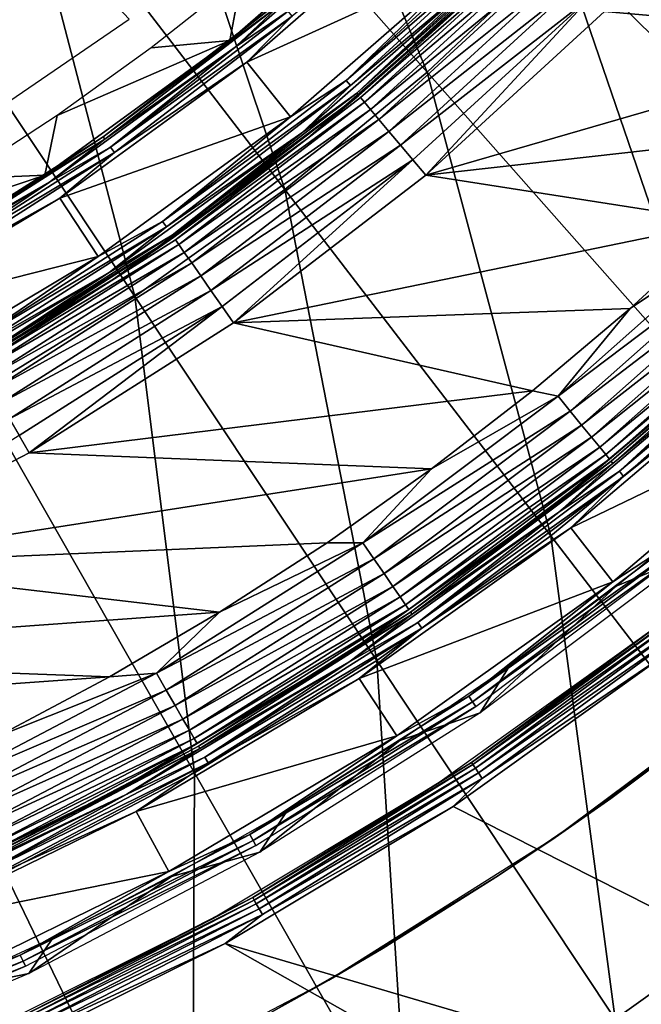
# Model space of a CAD drawing. Header units: millimetres. Extents: x -50 to 50, y -50 to 50.
# Tile 37 of 81: x 10 to 14.5, y -21.5 to -14.3. Entities that reach past the tile are written whole.
import ezdxf

# ---------------------------------------------------------------- set-up
doc = ezdxf.new("R2010")
doc.units = ezdxf.units.MM
doc.header["$LTSCALE"] = 26.699852
for name, color, linetype in [('11', 7, 'CONTINUOUS'), ('13', 7, 'CONTINUOUS'), ('15', 7, 'CONTINUOUS'), ('2', 7, 'CONTINUOUS'), ('35', 7, 'CONTINUOUS'), ('37', 7, 'CONTINUOUS'), ('4', 7, 'CONTINUOUS'), ('40', 7, 'CONTINUOUS'), ('41', 7, 'CONTINUOUS'), ('44', 7, 'CONTINUOUS'), ('45', 7, 'CONTINUOUS'), ('47', 7, 'CONTINUOUS'), ('50', 7, 'CONTINUOUS'), ('51', 7, 'CONTINUOUS'), ('54', 7, 'CONTINUOUS'), ('55', 7, 'CONTINUOUS'), ('57', 7, 'CONTINUOUS'), ('58', 7, 'CONTINUOUS'), ('60', 7, 'CONTINUOUS'), ('62', 7, 'CONTINUOUS')]:
    doc.layers.add(name, color=color, linetype=linetype)

msp = doc.modelspace()

# ---------------------------------------------------------------- linework, layer by layer
at = {"layer": '11', "color": 7, "linetype": 'CONTINUOUS'}
for points in [[(13.1504, -20.0163), (20.1499, -23.5573), (14.7183, -18.8931), (13.1504, -20.0163)], [(11.4971, -21.0098), (20.1499, -23.5573), (13.1504, -20.0163), (11.4971, -21.0098)], [(9.7692, -21.8669), (18.4181, -24.9348), (11.4971, -21.0098), (9.7692, -21.8669)], [(18.4181, -24.9348), (20.1499, -23.5573), (11.4971, -21.0098), (18.4181, -24.9348)]]:
    msp.add_3dface(points, dxfattribs=at)
at = {"layer": '13', "color": 7, "linetype": 'CONTINUOUS'}
for points in [[(15.4473, -19.0803, -8.9), (13.891, -20.2416, -8.9), (15.0868, -19.3666, -3), (15.4473, -19.0803, -8.9)], [(15.0868, -19.3666, -3), (13.891, -20.2416, -8.9), (14.2948, -19.9585, -3), (15.0868, -19.3666, -3)], [(14.2948, -19.9585, -3), (13.891, -20.2416, -8.9), (13.4796, -20.5179, -3), (14.2948, -19.9585, -3)], [(13.891, -20.2416, -8.9), (12.2478, -21.2763, -8.9), (13.4796, -20.5179, -3), (13.891, -20.2416, -8.9)], [(13.4796, -20.5179, -3), (12.2478, -21.2763, -8.9), (12.6425, -21.0441, -3), (13.4796, -20.5179, -3)], [(12.6425, -21.0441, -3), (12.2478, -21.2763, -8.9), (11.7849, -21.5362, -3), (12.6425, -21.0441, -3)], [(12.2478, -21.2763, -8.9), (10.5279, -22.1779, -8.9), (11.7849, -21.5362, -3), (12.2478, -21.2763, -8.9)]]:
    msp.add_3dface(points, dxfattribs=at)
at = {"layer": '15', "color": 7, "linetype": 'CONTINUOUS'}
for points in [[(14.7873, -18.5929, -0.1484), (14.5952, -18.7355, -0.2), (13.283, -19.6959, -0.1484), (14.7873, -18.5929, -0.1484)], [(14.7873, -18.5929, -0.1484), (13.283, -19.6959, -0.1484), (14.7997, -18.6085, -0.1001), (14.7873, -18.5929, -0.1484)], [(14.7997, -18.6085, -0.1001), (13.283, -19.6959, -0.1484), (13.2941, -19.7125, -0.1001), (14.7997, -18.6085, -0.1001)], [(14.7997, -18.6085, -0.1001), (13.2941, -19.7125, -0.1001), (14.8195, -18.6334, -0.0587), (14.7997, -18.6085, -0.1001)], [(14.8195, -18.6334, -0.0587), (13.2941, -19.7125, -0.1001), (13.3119, -19.7388, -0.0587), (14.8195, -18.6334, -0.0587)], [(14.8195, -18.6334, -0.0587), (13.3119, -19.7388, -0.0587), (14.8453, -18.6658, -0.0268), (14.8195, -18.6334, -0.0587)], [(14.8453, -18.6658, -0.0268), (13.3119, -19.7388, -0.0587), (13.3351, -19.7732, -0.0268), (14.8453, -18.6658, -0.0268)], [(14.8453, -18.6658, -0.0268), (13.3351, -19.7732, -0.0268), (14.8753, -18.7036, -0.0068), (14.8453, -18.6658, -0.0268)], [(14.8753, -18.7036, -0.0068), (13.3351, -19.7732, -0.0268), (13.3621, -19.8132, -0.0068), (14.8753, -18.7036, -0.0068)], [(14.7183, -18.8931), (14.8753, -18.7036, -0.0068), (13.3621, -19.8132, -0.0068), (14.7183, -18.8931)], [(14.5952, -18.7355, -0.2), (13.0403, -19.8493, -0.2), (13.283, -19.6959, -0.1484), (14.5952, -18.7355, -0.2)], [(13.1504, -20.0163), (14.7183, -18.8931), (13.3621, -19.8132, -0.0068), (13.1504, -20.0163)], [(13.283, -19.6959, -0.1484), (13.0403, -19.8493, -0.2), (11.6967, -20.6775, -0.1484), (13.283, -19.6959, -0.1484)], [(13.283, -19.6959, -0.1484), (11.6967, -20.6775, -0.1484), (13.2941, -19.7125, -0.1001), (13.283, -19.6959, -0.1484)], [(13.2941, -19.7125, -0.1001), (11.6967, -20.6775, -0.1484), (11.7066, -20.6949, -0.1001), (13.2941, -19.7125, -0.1001)], [(13.2941, -19.7125, -0.1001), (11.7066, -20.6949, -0.1001), (13.3119, -19.7388, -0.0587), (13.2941, -19.7125, -0.1001)], [(13.3119, -19.7388, -0.0587), (11.7066, -20.6949, -0.1001), (11.7222, -20.7225, -0.0587), (13.3119, -19.7388, -0.0587)], [(13.3119, -19.7388, -0.0587), (11.7222, -20.7225, -0.0587), (13.3351, -19.7732, -0.0268), (13.3119, -19.7388, -0.0587)], [(13.3351, -19.7732, -0.0268), (11.7222, -20.7225, -0.0587), (11.7426, -20.7586, -0.0268), (13.3351, -19.7732, -0.0268)], [(13.3351, -19.7732, -0.0268), (11.7426, -20.7586, -0.0268), (13.3621, -19.8132, -0.0068), (13.3351, -19.7732, -0.0268)], [(13.0403, -19.8493, -0.2), (11.4009, -20.8344, -0.2), (11.6967, -20.6775, -0.1484), (13.0403, -19.8493, -0.2)], [(13.3621, -19.8132, -0.0068), (11.7426, -20.7586, -0.0268), (11.7664, -20.8006, -0.0068), (13.3621, -19.8132, -0.0068)], [(13.1504, -20.0163), (13.3621, -19.8132, -0.0068), (11.7664, -20.8006, -0.0068), (13.1504, -20.0163)], [(11.4971, -21.0098), (13.1504, -20.0163), (11.7664, -20.8006, -0.0068), (11.4971, -21.0098)], [(11.6967, -20.6775, -0.1484), (11.4009, -20.8344, -0.2), (10.0384, -21.5316, -0.1484), (11.6967, -20.6775, -0.1484)], [(11.6967, -20.6775, -0.1484), (10.0384, -21.5316, -0.1484), (11.7066, -20.6949, -0.1001), (11.6967, -20.6775, -0.1484)], [(11.7066, -20.6949, -0.1001), (10.0384, -21.5316, -0.1484), (10.0468, -21.5497, -0.1001), (11.7066, -20.6949, -0.1001)], [(11.7066, -20.6949, -0.1001), (10.0468, -21.5497, -0.1001), (11.7222, -20.7225, -0.0587), (11.7066, -20.6949, -0.1001)], [(11.7222, -20.7225, -0.0587), (10.0468, -21.5497, -0.1001), (10.0603, -21.5785, -0.0587), (11.7222, -20.7225, -0.0587)], [(11.7222, -20.7225, -0.0587), (10.0603, -21.5785, -0.0587), (11.7426, -20.7586, -0.0268), (11.7222, -20.7225, -0.0587)], [(11.7426, -20.7586, -0.0268), (10.0603, -21.5785, -0.0587), (10.0778, -21.6161, -0.0268), (11.7426, -20.7586, -0.0268)], [(11.7426, -20.7586, -0.0268), (10.0778, -21.6161, -0.0268), (11.7664, -20.8006, -0.0068), (11.7426, -20.7586, -0.0268)], [(11.4009, -20.8344, -0.2), (9.6875, -21.6844, -0.2), (10.0384, -21.5316, -0.1484), (11.4009, -20.8344, -0.2)], [(11.7664, -20.8006, -0.0068), (10.0778, -21.6161, -0.0268), (10.0982, -21.6598, -0.0068), (11.7664, -20.8006, -0.0068)], [(11.4971, -21.0098), (11.7664, -20.8006, -0.0068), (10.0982, -21.6598, -0.0068), (11.4971, -21.0098)], [(9.7692, -21.8669), (11.4971, -21.0098), (10.0982, -21.6598, -0.0068), (9.7692, -21.8669)]]:
    msp.add_3dface(points, dxfattribs=at)
at = {"layer": '2', "color": 7, "linetype": 'CONTINUOUS'}
for points in [[(11.6524, -11.5141, -15.7361), (12.9622, -14.6873, -14.9468), (10.8396, -12.2826, -15.7361), (11.6524, -11.5141, -15.7361)], [(13.9343, -13.7684, -14.9468), (12.9622, -14.6873, -14.9468), (11.6524, -11.5141, -15.7361), (13.9343, -13.7684, -14.9468)], [(10.8396, -12.2826, -15.7361), (11.9298, -15.5378, -14.9468), (9.9761, -12.9938, -15.7361), (10.8396, -12.2826, -15.7361)], [(12.9622, -14.6873, -14.9468), (11.9298, -15.5378, -14.9468), (10.8396, -12.2826, -15.7361), (12.9622, -14.6873, -14.9468)], [(14.8413, -12.7853, -14.9468), (16.1893, -15.9962, -14.0175), (13.9343, -13.7684, -14.9468), (14.8413, -12.7853, -14.9468)], [(9.9761, -12.9938, -15.7361), (10.8416, -16.3158, -14.9468), (9.0662, -13.6444, -15.7361), (9.9761, -12.9938, -15.7361)], [(11.9298, -15.5378, -14.9468), (10.8416, -16.3158, -14.9468), (9.9761, -12.9938, -15.7361), (11.9298, -15.5378, -14.9468)], [(10.8416, -16.3158, -14.9468), (9.703, -17.0177, -14.9468), (9.0662, -13.6444, -15.7361), (10.8416, -16.3158, -14.9468)], [(13.9343, -13.7684, -14.9468), (15.0599, -17.0638, -14.0175), (12.9622, -14.6873, -14.9468), (13.9343, -13.7684, -14.9468)], [(16.1893, -15.9962, -14.0175), (15.0599, -17.0638, -14.0175), (13.9343, -13.7684, -14.9468), (16.1893, -15.9962, -14.0175)], [(12.9622, -14.6873, -14.9468), (13.8604, -18.0519, -14.0175), (11.9298, -15.5378, -14.9468), (12.9622, -14.6873, -14.9468)], [(15.0599, -17.0638, -14.0175), (13.8604, -18.0519, -14.0175), (12.9622, -14.6873, -14.9468), (15.0599, -17.0638, -14.0175)], [(11.9298, -15.5378, -14.9468), (12.5962, -18.9558, -14.0175), (10.8416, -16.3158, -14.9468), (11.9298, -15.5378, -14.9468)], [(13.8604, -18.0519, -14.0175), (12.5962, -18.9558, -14.0175), (11.9298, -15.5378, -14.9468), (13.8604, -18.0519, -14.0175)], [(10.8416, -16.3158, -14.9468), (11.2733, -19.7713, -14.0175), (9.703, -17.0177, -14.9468), (10.8416, -16.3158, -14.9468)], [(12.5962, -18.9558, -14.0175), (11.2733, -19.7713, -14.0175), (10.8416, -16.3158, -14.9468), (12.5962, -18.9558, -14.0175)], [(11.2733, -19.7713, -14.0175), (9.8978, -20.4946, -14.0175), (9.703, -17.0177, -14.9468), (11.2733, -19.7713, -14.0175)], [(15.0599, -17.0638, -14.0175), (15.7644, -20.5312, -12.9501), (13.8604, -18.0519, -14.0175), (15.0599, -17.0638, -14.0175)], [(13.8604, -18.0519, -14.0175), (14.3265, -21.5592, -12.9501), (12.5962, -18.9558, -14.0175), (13.8604, -18.0519, -14.0175)], [(15.7644, -20.5312, -12.9501), (14.3265, -21.5592, -12.9501), (13.8604, -18.0519, -14.0175), (15.7644, -20.5312, -12.9501)], [(12.5962, -18.9558, -14.0175), (12.8219, -22.4868, -12.9501), (11.2733, -19.7713, -14.0175), (12.5962, -18.9558, -14.0175)], [(14.3265, -21.5592, -12.9501), (12.8219, -22.4868, -12.9501), (12.5962, -18.9558, -14.0175), (14.3265, -21.5592, -12.9501)], [(11.2733, -19.7713, -14.0175), (11.2575, -23.3095, -12.9501), (9.8978, -20.4946, -14.0175), (11.2733, -19.7713, -14.0175)], [(12.8219, -22.4868, -12.9501), (11.2575, -23.3095, -12.9501), (11.2733, -19.7713, -14.0175), (12.8219, -22.4868, -12.9501)], [(11.2575, -23.3095, -12.9501), (9.6406, -24.0235, -12.9501), (9.8978, -20.4946, -14.0175), (11.2575, -23.3095, -12.9501)], [(15.7644, -20.5312, -12.9501), (16.0293, -24.1212, -11.7467), (14.3265, -21.5592, -12.9501), (15.7644, -20.5312, -12.9501)]]:
    msp.add_3dface(points, dxfattribs=at)
at = {"layer": '35', "color": 7, "linetype": 'CONTINUOUS'}
for points in [[(12.9178, -13.5116), (11.6542, -14.6155), (13.2673, -13.8787), (12.9178, -13.5116)], [(13.2673, -13.8787), (11.6542, -14.6155), (11.9695, -15.0123), (13.2673, -13.8787)], [(11.6542, -14.6155), (10.2978, -15.6009), (11.9695, -15.0123), (11.6542, -14.6155)], [(11.9695, -15.0123), (10.2978, -15.6009), (10.5757, -16.0248), (11.9695, -15.0123)], [(10.2978, -15.6009), (8.858, -16.4612), (10.5757, -16.0248), (10.2978, -15.6009)], [(10.5757, -16.0248), (8.858, -16.4612), (9.0968, -16.9082), (10.5757, -16.0248)]]:
    msp.add_3dface(points, dxfattribs=at)
at = {"layer": '37', "color": 7, "linetype": 'CONTINUOUS'}
for points in [[(12.78, -13.3668, -0.193), (11.6174, -13.9903, -9.0224), (11.5304, -14.4586, -0.193), (12.78, -13.3668, -0.193)], [(11.6174, -13.9903, -9.0224), (10.9589, -14.5119, -9.0224), (11.5304, -14.4586, -0.193), (11.6174, -13.9903, -9.0224)], [(11.5304, -14.4586, -0.193), (10.277, -15.0025, -9.0224), (10.1879, -15.434, -0.193), (11.5304, -14.4586, -0.193)], [(10.9589, -14.5119, -9.0224), (10.277, -15.0025, -9.0224), (11.5304, -14.4586, -0.193), (10.9589, -14.5119, -9.0224)], [(10.277, -15.0025, -9.0224), (9.5731, -15.4611, -9.0224), (10.1879, -15.434, -0.193), (10.277, -15.0025, -9.0224)], [(10.1879, -15.434, -0.193), (8.8489, -15.8868, -9.0224), (8.7634, -16.2851, -0.193), (10.1879, -15.434, -0.193)], [(9.5731, -15.4611, -9.0224), (8.8489, -15.8868, -9.0224), (10.1879, -15.434, -0.193), (9.5731, -15.4611, -9.0224)]]:
    msp.add_3dface(points, dxfattribs=at)
at = {"layer": '4', "color": 7, "linetype": 'CONTINUOUS'}
for points in [[(16.3547, -46.9321, 4.5), (18.9605, -45.9411, 4.5), (-48.4693, -10.9996, 4.5), (16.3547, -46.9321, 4.5)], [(-48.4693, -10.9996, 4.5), (18.9605, -45.9411, 4.5), (-15.0308, -27.1139, 4.5), (-48.4693, -10.9996, 4.5)], [(-47.7764, -13.6998, 4.5), (16.3547, -46.9321, 4.5), (-48.4693, -10.9996, 4.5), (-47.7764, -13.6998, 4.5)], [(13.6975, -47.7754, 4.5), (16.3547, -46.9321, 4.5), (-47.7764, -13.6998, 4.5), (13.6975, -47.7754, 4.5)], [(-46.9331, -16.357, 4.5), (13.6975, -47.7754, 4.5), (-47.7764, -13.6998, 4.5), (-46.9331, -16.357, 4.5)], [(10.9972, -48.4683, 4.5), (13.6975, -47.7754, 4.5), (-46.9331, -16.357, 4.5), (10.9972, -48.4683, 4.5)], [(-45.9421, -18.9628, 4.5), (10.9972, -48.4683, 4.5), (-46.9331, -16.357, 4.5), (-45.9421, -18.9628, 4.5)], [(8.2623, -49.0088, 4.5), (10.9972, -48.4683, 4.5), (-45.9421, -18.9628, 4.5), (8.2623, -49.0088, 4.5)]]:
    msp.add_3dface(points, dxfattribs=at)
at = {"layer": '40', "color": 7, "linetype": 'CONTINUOUS'}
for points in [[(13.6131, -13.6131, -0.0068), (13.2673, -13.8787), (12.3748, -14.7477, -0.0068), (13.6131, -13.6131, -0.0068)], [(13.6131, -13.6131, -0.0068), (12.3748, -14.7477, -0.0068), (13.6472, -13.6472, -0.0268), (13.6131, -13.6131, -0.0068)], [(13.6472, -13.6472, -0.0268), (12.3748, -14.7477, -0.0068), (12.4058, -14.7847, -0.0268), (13.6472, -13.6472, -0.0268)], [(13.6472, -13.6472, -0.0268), (12.4058, -14.7847, -0.0268), (13.3661, -13.9799, -0.0586), (13.6472, -13.6472, -0.0268)], [(13.2673, -13.8787), (11.9695, -15.0123), (12.3748, -14.7477, -0.0068), (13.2673, -13.8787)], [(13.3661, -13.9799, -0.0586), (12.4058, -14.7847, -0.0268), (12.0592, -15.1217, -0.0586), (13.3661, -13.9799, -0.0586)], [(12.3748, -14.7477, -0.0068), (11.9695, -15.0123), (11.0424, -15.7701, -0.0068), (12.3748, -14.7477, -0.0068)], [(12.3748, -14.7477, -0.0068), (11.0424, -15.7701, -0.0068), (12.4058, -14.7847, -0.0268), (12.3748, -14.7477, -0.0068)], [(12.4058, -14.7847, -0.0268), (11.0424, -15.7701, -0.0068), (11.0701, -15.8097, -0.0268), (12.4058, -14.7847, -0.0268)], [(12.4058, -14.7847, -0.0268), (11.0701, -15.8097, -0.0268), (12.0592, -15.1217, -0.0586), (12.4058, -14.7847, -0.0268)], [(11.9695, -15.0123), (10.5757, -16.0248), (11.0424, -15.7701, -0.0068), (11.9695, -15.0123)], [(12.0592, -15.1217, -0.0586), (11.0701, -15.8097, -0.0268), (10.6551, -16.1418, -0.0586), (12.0592, -15.1217, -0.0586)], [(11.0424, -15.7701, -0.0068), (10.5757, -16.0248), (9.6259, -16.6725, -0.0068), (11.0424, -15.7701, -0.0068)], [(11.0424, -15.7701, -0.0068), (9.6259, -16.6725, -0.0068), (11.0701, -15.8097, -0.0268), (11.0424, -15.7701, -0.0068)], [(11.0701, -15.8097, -0.0268), (9.6259, -16.6725, -0.0068), (9.65, -16.7143, -0.0268), (11.0701, -15.8097, -0.0268)], [(11.0701, -15.8097, -0.0268), (9.65, -16.7143, -0.0268), (10.6551, -16.1418, -0.0586), (11.0701, -15.8097, -0.0268)], [(10.5757, -16.0248), (9.0968, -16.9082), (9.6259, -16.6725, -0.0068), (10.5757, -16.0248)], [(10.6551, -16.1418, -0.0586), (9.65, -16.7143, -0.0268), (9.1653, -17.032, -0.0586), (10.6551, -16.1418, -0.0586)]]:
    msp.add_3dface(points, dxfattribs=at)
at = {"layer": '41', "color": 7, "linetype": 'CONTINUOUS'}
for points in [[(13.6989, -13.6989, -0.1), (13.3661, -13.9799, -0.0586), (12.4529, -14.8407, -0.1), (13.6989, -13.6989, -0.1)], [(13.7131, -13.7131, -0.1483), (13.6989, -13.6989, -0.1), (12.4529, -14.8407, -0.1), (13.7131, -13.7131, -0.1483)], [(12.4657, -14.8561, -0.1483), (13.7131, -13.7131, -0.1483), (12.4529, -14.8407, -0.1), (12.4657, -14.8561, -0.1483)], [(13.7131, -13.7131, -0.1483), (12.4657, -14.8561, -0.1483), (13.4066, -14.0222, -0.2), (13.7131, -13.7131, -0.1483)], [(13.3661, -13.9799, -0.0586), (12.0592, -15.1217, -0.0586), (12.4529, -14.8407, -0.1), (13.3661, -13.9799, -0.0586)], [(13.4066, -14.0222, -0.2), (12.4657, -14.8561, -0.1483), (12.0957, -15.1675, -0.2), (13.4066, -14.0222, -0.2)], [(12.4529, -14.8407, -0.1), (12.0592, -15.1217, -0.0586), (11.112, -15.8696, -0.1), (12.4529, -14.8407, -0.1)], [(12.4657, -14.8561, -0.1483), (12.4529, -14.8407, -0.1), (11.112, -15.8696, -0.1), (12.4657, -14.8561, -0.1483)], [(11.1235, -15.886, -0.1483), (12.4657, -14.8561, -0.1483), (11.112, -15.8696, -0.1), (11.1235, -15.886, -0.1483)], [(12.4657, -14.8561, -0.1483), (11.1235, -15.886, -0.1483), (12.0957, -15.1675, -0.2), (12.4657, -14.8561, -0.1483)], [(12.0592, -15.1217, -0.0586), (10.6551, -16.1418, -0.0586), (11.112, -15.8696, -0.1), (12.0592, -15.1217, -0.0586)], [(12.0957, -15.1675, -0.2), (11.1235, -15.886, -0.1483), (10.6874, -16.1907, -0.2), (12.0957, -15.1675, -0.2)], [(11.112, -15.8696, -0.1), (10.6551, -16.1418, -0.0586), (9.6866, -16.7777, -0.1), (11.112, -15.8696, -0.1)], [(11.1235, -15.886, -0.1483), (11.112, -15.8696, -0.1), (9.6866, -16.7777, -0.1), (11.1235, -15.886, -0.1483)], [(9.6966, -16.795, -0.1483), (11.1235, -15.886, -0.1483), (9.6866, -16.7777, -0.1), (9.6966, -16.795, -0.1483)], [(11.1235, -15.886, -0.1483), (9.6966, -16.795, -0.1483), (10.6874, -16.1907, -0.2), (11.1235, -15.886, -0.1483)], [(10.6551, -16.1418, -0.0586), (9.1653, -17.032, -0.0586), (9.6866, -16.7777, -0.1), (10.6551, -16.1418, -0.0586)], [(10.6874, -16.1907, -0.2), (9.6966, -16.795, -0.1483), (9.1931, -17.0836, -0.2), (10.6874, -16.1907, -0.2)]]:
    msp.add_3dface(points, dxfattribs=at)
at = {"layer": '44', "color": 7, "linetype": 'CONTINUOUS'}
for points in [[(12.78, -13.3668, -0.193), (11.5304, -14.4586, -0.193), (11.8926, -14.173, -0.1426), (12.78, -13.3668, -0.193)], [(12.8221, -13.4109, -0.0561), (11.9059, -14.1889, -0.096), (11.5684, -14.5063, -0.0561), (12.8221, -13.4109, -0.0561)], [(11.8926, -14.173, -0.1426), (11.5304, -14.4586, -0.193), (10.612, -15.1556, -0.1426), (11.8926, -14.173, -0.1426)], [(11.8926, -14.173, -0.1426), (10.612, -15.1556, -0.1426), (11.9059, -14.1889, -0.096), (11.8926, -14.173, -0.1426)], [(11.9059, -14.1889, -0.096), (10.612, -15.1556, -0.1426), (10.624, -15.1726, -0.096), (11.9059, -14.1889, -0.096)], [(11.9059, -14.1889, -0.096), (10.624, -15.1726, -0.096), (11.5684, -14.5063, -0.0561), (11.9059, -14.1889, -0.096)], [(11.5304, -14.4586, -0.193), (10.1879, -15.434, -0.193), (10.612, -15.1556, -0.1426), (11.5304, -14.4586, -0.193)], [(11.5684, -14.5063, -0.0561), (10.624, -15.1726, -0.096), (10.2215, -15.4848, -0.0561), (11.5684, -14.5063, -0.0561)], [(10.612, -15.1556, -0.1426), (10.1879, -15.434, -0.193), (9.2508, -16.0228, -0.1426), (10.612, -15.1556, -0.1426)], [(10.612, -15.1556, -0.1426), (9.2508, -16.0228, -0.1426), (10.624, -15.1726, -0.096), (10.612, -15.1556, -0.1426)], [(10.624, -15.1726, -0.096), (9.2508, -16.0228, -0.1426), (9.2612, -16.0408, -0.096), (10.624, -15.1726, -0.096)], [(10.624, -15.1726, -0.096), (9.2612, -16.0408, -0.096), (10.2215, -15.4848, -0.0561), (10.624, -15.1726, -0.096)], [(10.1879, -15.434, -0.193), (8.7634, -16.2851, -0.193), (9.2508, -16.0228, -0.1426), (10.1879, -15.434, -0.193)], [(10.2215, -15.4848, -0.0561), (9.2612, -16.0408, -0.096), (8.7923, -16.3388, -0.0561), (10.2215, -15.4848, -0.0561)]]:
    msp.add_3dface(points, dxfattribs=at)
at = {"layer": '45', "color": 7, "linetype": 'CONTINUOUS'}
for points in [[(12.8221, -13.4109, -0.0561), (11.5684, -14.5063, -0.0561), (11.9527, -14.2447, -0.0256), (12.8221, -13.4109, -0.0561)], [(11.6542, -14.6155), (12.9178, -13.5116), (11.9832, -14.281, -0.0065), (11.6542, -14.6155)], [(11.9527, -14.2447, -0.0256), (11.5684, -14.5063, -0.0561), (10.6657, -15.2323, -0.0256), (11.9527, -14.2447, -0.0256)], [(11.9832, -14.281, -0.0065), (11.9527, -14.2447, -0.0256), (10.6657, -15.2323, -0.0256), (11.9832, -14.281, -0.0065)], [(10.6929, -15.2711, -0.0065), (11.9832, -14.281, -0.0065), (10.6657, -15.2323, -0.0256), (10.6929, -15.2711, -0.0065)], [(10.6929, -15.2711, -0.0065), (11.6542, -14.6155), (11.9832, -14.281, -0.0065), (10.6929, -15.2711, -0.0065)], [(11.5684, -14.5063, -0.0561), (10.2215, -15.4848, -0.0561), (10.6657, -15.2323, -0.0256), (11.5684, -14.5063, -0.0561)], [(10.2978, -15.6009), (11.6542, -14.6155), (10.6929, -15.2711, -0.0065), (10.2978, -15.6009)], [(10.6657, -15.2323, -0.0256), (10.2215, -15.4848, -0.0561), (9.2976, -16.1039, -0.0256), (10.6657, -15.2323, -0.0256)], [(10.6929, -15.2711, -0.0065), (10.6657, -15.2323, -0.0256), (9.2976, -16.1039, -0.0256), (10.6929, -15.2711, -0.0065)], [(9.3213, -16.1449, -0.0065), (10.6929, -15.2711, -0.0065), (9.2976, -16.1039, -0.0256), (9.3213, -16.1449, -0.0065)], [(9.3213, -16.1449, -0.0065), (10.2978, -15.6009), (10.6929, -15.2711, -0.0065), (9.3213, -16.1449, -0.0065)], [(10.2215, -15.4848, -0.0561), (8.7923, -16.3388, -0.0561), (9.2976, -16.1039, -0.0256), (10.2215, -15.4848, -0.0561)], [(8.858, -16.4612), (10.2978, -15.6009), (9.3213, -16.1449, -0.0065), (8.858, -16.4612)]]:
    msp.add_3dface(points, dxfattribs=at)
at = {"layer": '47', "color": 7, "linetype": 'CONTINUOUS'}
msp.add_3dface([(10.8004, -14.3021, -9.3843), (5.8831, -9.0591, -11.9759), (9.4347, -15.2376, -9.3843), (10.8004, -14.3021, -9.3843)], dxfattribs=at)
at = {"layer": '50', "color": 7, "linetype": 'CONTINUOUS'}
for points in [[(14.3343, -18.4167, -9.3035), (15.0831, -17.8086, -9.3035), (14.8602, -18.2005, -0.2035), (14.3343, -18.4167, -9.3035)], [(13.3475, -19.3372, -0.2035), (14.3343, -18.4167, -9.3035), (14.8602, -18.2005, -0.2035), (13.3475, -19.3372, -0.2035)], [(13.5609, -18.9933, -9.3035), (14.3343, -18.4167, -9.3035), (13.3475, -19.3372, -0.2035), (13.5609, -18.9933, -9.3035)], [(12.7645, -19.5375, -9.3035), (13.5609, -18.9933, -9.3035), (13.3475, -19.3372, -0.2035), (12.7645, -19.5375, -9.3035)], [(11.7482, -20.3485, -0.2035), (12.7645, -19.5375, -9.3035), (13.3475, -19.3372, -0.2035), (11.7482, -20.3485, -0.2035)], [(11.9462, -20.0483, -9.3035), (12.7645, -19.5375, -9.3035), (11.7482, -20.3485, -0.2035), (11.9462, -20.0483, -9.3035)], [(11.1075, -20.5248, -9.3035), (11.9462, -20.0483, -9.3035), (11.7482, -20.3485, -0.2035), (11.1075, -20.5248, -9.3035)], [(10.0728, -21.2279, -0.2035), (11.1075, -20.5248, -9.3035), (11.7482, -20.3485, -0.2035), (10.0728, -21.2279, -0.2035)], [(10.2498, -20.9663, -9.3035), (11.1075, -20.5248, -9.3035), (10.0728, -21.2279, -0.2035), (10.2498, -20.9663, -9.3035)], [(9.3746, -21.372, -9.3035), (10.2498, -20.9663, -9.3035), (10.0728, -21.2279, -0.2035), (9.3746, -21.372, -9.3035)], [(8.332, -21.9696, -0.2035), (9.3746, -21.372, -9.3035), (10.0728, -21.2279, -0.2035), (8.332, -21.9696, -0.2035)]]:
    msp.add_3dface(points, dxfattribs=at)
at = {"layer": '51', "color": 7, "linetype": 'CONTINUOUS'}
for points in [[(14.0032, -17.9931), (15.7771, -17.1409), (15.441, -16.7755), (14.0032, -17.9931)], [(14.3079, -18.385), (15.7771, -17.1409), (14.0032, -17.9931), (14.3079, -18.385)], [(12.4695, -19.088), (14.3079, -18.385), (14.0032, -17.9931), (12.4695, -19.088)], [(12.741, -19.5036), (14.3079, -18.385), (12.4695, -19.088), (12.741, -19.5036)], [(10.8505, -20.0526), (12.741, -19.5036), (12.4695, -19.088), (10.8505, -20.0526)], [(11.0872, -20.489), (12.741, -19.5036), (10.8505, -20.0526), (11.0872, -20.489)], [(9.1576, -20.8801), (11.0872, -20.489), (10.8505, -20.0526), (9.1576, -20.8801)], [(9.3573, -21.3346), (11.0872, -20.489), (9.1576, -20.8801), (9.3573, -21.3346)]]:
    msp.add_3dface(points, dxfattribs=at)
at = {"layer": '54', "color": 7, "linetype": 'CONTINUOUS'}
for points in [[(14.2976, -17.5114, -0.1482), (15.6603, -16.3041, -0.1482), (15.3066, -16.6274, -0.2), (14.2976, -17.5114, -0.1482)], [(15.6603, -16.3041, -0.1482), (14.2976, -17.5114, -0.1482), (15.6742, -16.3185, -0.1), (15.6603, -16.3041, -0.1482)], [(15.6742, -16.3185, -0.1), (14.2976, -17.5114, -0.1482), (14.3102, -17.5268, -0.1), (15.6742, -16.3185, -0.1)], [(15.6742, -16.3185, -0.1), (14.3102, -17.5268, -0.1), (15.3462, -16.6705, -0.0586), (15.6742, -16.3185, -0.1)], [(13.8812, -17.8346, -0.2), (14.2976, -17.5114, -0.1482), (15.3066, -16.6274, -0.2), (13.8812, -17.8346, -0.2)], [(15.3462, -16.6705, -0.0586), (14.3102, -17.5268, -0.1), (13.9172, -17.8808, -0.0586), (15.3462, -16.6705, -0.0586)], [(12.8421, -18.605, -0.1482), (14.2976, -17.5114, -0.1482), (13.8812, -17.8346, -0.2), (12.8421, -18.605, -0.1482)], [(14.2976, -17.5114, -0.1482), (12.8421, -18.605, -0.1482), (14.3102, -17.5268, -0.1), (14.2976, -17.5114, -0.1482)], [(14.3102, -17.5268, -0.1), (12.8421, -18.605, -0.1482), (12.8535, -18.6215, -0.1), (14.3102, -17.5268, -0.1)], [(14.3102, -17.5268, -0.1), (12.8535, -18.6215, -0.1), (13.9172, -17.8808, -0.0586), (14.3102, -17.5268, -0.1)], [(12.361, -18.92, -0.2), (12.8421, -18.605, -0.1482), (13.8812, -17.8346, -0.2), (12.361, -18.92, -0.2)], [(13.9172, -17.8808, -0.0586), (12.8535, -18.6215, -0.1), (12.3931, -18.969, -0.0586), (13.9172, -17.8808, -0.0586)], [(11.3034, -19.5781, -0.1482), (12.8421, -18.605, -0.1482), (12.361, -18.92, -0.2), (11.3034, -19.5781, -0.1482)], [(12.8421, -18.605, -0.1482), (11.3034, -19.5781, -0.1482), (12.8535, -18.6215, -0.1), (12.8421, -18.605, -0.1482)], [(12.8535, -18.6215, -0.1), (11.3034, -19.5781, -0.1482), (11.3134, -19.5954, -0.1), (12.8535, -18.6215, -0.1)], [(12.8535, -18.6215, -0.1), (11.3134, -19.5954, -0.1), (12.3931, -18.969, -0.0586), (12.8535, -18.6215, -0.1)], [(10.7564, -19.8761, -0.2), (11.3034, -19.5781, -0.1482), (12.361, -18.92, -0.2), (10.7564, -19.8761, -0.2)], [(12.3931, -18.969, -0.0586), (11.3134, -19.5954, -0.1), (10.7843, -19.9276, -0.0586), (12.3931, -18.969, -0.0586)], [(9.6914, -20.4241, -0.1482), (11.3034, -19.5781, -0.1482), (10.7564, -19.8761, -0.2), (9.6914, -20.4241, -0.1482)], [(11.3034, -19.5781, -0.1482), (9.6914, -20.4241, -0.1482), (11.3134, -19.5954, -0.1), (11.3034, -19.5781, -0.1482)], [(11.3134, -19.5954, -0.1), (9.6914, -20.4241, -0.1482), (9.6999, -20.4422, -0.1), (11.3134, -19.5954, -0.1)], [(11.3134, -19.5954, -0.1), (9.6999, -20.4422, -0.1), (10.7843, -19.9276, -0.0586), (11.3134, -19.5954, -0.1)], [(9.0783, -20.6965, -0.2), (9.6914, -20.4241, -0.1482), (10.7564, -19.8761, -0.2), (9.0783, -20.6965, -0.2)], [(10.7843, -19.9276, -0.0586), (9.6999, -20.4422, -0.1), (9.1018, -20.7501, -0.0586), (10.7843, -19.9276, -0.0586)]]:
    msp.add_3dface(points, dxfattribs=at)
at = {"layer": '55', "color": 7, "linetype": 'CONTINUOUS'}
for points in [[(15.7248, -16.3713, -0.0268), (15.3462, -16.6705, -0.0586), (14.3565, -17.5835, -0.0268), (15.7248, -16.3713, -0.0268)], [(15.7583, -16.4061, -0.0068), (15.7248, -16.3713, -0.0268), (14.3565, -17.5835, -0.0268), (15.7583, -16.4061, -0.0068)], [(14.387, -17.6209, -0.0068), (15.7583, -16.4061, -0.0068), (14.3565, -17.5835, -0.0268), (14.387, -17.6209, -0.0068)], [(14.387, -17.6209, -0.0068), (15.441, -16.7755), (15.7583, -16.4061, -0.0068), (14.387, -17.6209, -0.0068)], [(15.3462, -16.6705, -0.0586), (13.9172, -17.8808, -0.0586), (14.3565, -17.5835, -0.0268), (15.3462, -16.6705, -0.0586)], [(14.0032, -17.9931), (15.441, -16.7755), (14.387, -17.6209, -0.0068), (14.0032, -17.9931)], [(14.3565, -17.5835, -0.0268), (13.9172, -17.8808, -0.0586), (12.8951, -18.6817, -0.0268), (14.3565, -17.5835, -0.0268)], [(14.387, -17.6209, -0.0068), (14.3565, -17.5835, -0.0268), (12.8951, -18.6817, -0.0268), (14.387, -17.6209, -0.0068)], [(12.9225, -18.7215, -0.0068), (14.387, -17.6209, -0.0068), (12.8951, -18.6817, -0.0268), (12.9225, -18.7215, -0.0068)], [(12.9225, -18.7215, -0.0068), (14.0032, -17.9931), (14.387, -17.6209, -0.0068), (12.9225, -18.7215, -0.0068)], [(13.9172, -17.8808, -0.0586), (12.3931, -18.969, -0.0586), (12.8951, -18.6817, -0.0268), (13.9172, -17.8808, -0.0586)], [(12.4695, -19.088), (14.0032, -17.9931), (12.9225, -18.7215, -0.0068), (12.4695, -19.088)], [(12.8951, -18.6817, -0.0268), (12.3931, -18.969, -0.0586), (11.35, -19.6588, -0.0268), (12.8951, -18.6817, -0.0268)], [(12.9225, -18.7215, -0.0068), (12.8951, -18.6817, -0.0268), (11.35, -19.6588, -0.0268), (12.9225, -18.7215, -0.0068)], [(11.3741, -19.7006, -0.0068), (12.9225, -18.7215, -0.0068), (11.35, -19.6588, -0.0268), (11.3741, -19.7006, -0.0068)], [(11.3741, -19.7006, -0.0068), (12.4695, -19.088), (12.9225, -18.7215, -0.0068), (11.3741, -19.7006, -0.0068)], [(12.3931, -18.969, -0.0586), (10.7843, -19.9276, -0.0586), (11.35, -19.6588, -0.0268), (12.3931, -18.969, -0.0586)], [(10.8505, -20.0526), (12.4695, -19.088), (11.3741, -19.7006, -0.0068), (10.8505, -20.0526)], [(11.35, -19.6588, -0.0268), (10.7843, -19.9276, -0.0586), (9.7313, -20.5083, -0.0268), (11.35, -19.6588, -0.0268)], [(11.3741, -19.7006, -0.0068), (11.35, -19.6588, -0.0268), (9.7313, -20.5083, -0.0268), (11.3741, -19.7006, -0.0068)], [(9.752, -20.5519, -0.0068), (11.3741, -19.7006, -0.0068), (9.7313, -20.5083, -0.0268), (9.752, -20.5519, -0.0068)], [(9.752, -20.5519, -0.0068), (10.8505, -20.0526), (11.3741, -19.7006, -0.0068), (9.752, -20.5519, -0.0068)], [(10.7843, -19.9276, -0.0586), (9.1018, -20.7501, -0.0586), (9.7313, -20.5083, -0.0268), (10.7843, -19.9276, -0.0586)], [(9.1576, -20.8801), (10.8505, -20.0526), (9.752, -20.5519, -0.0068), (9.1576, -20.8801)]]:
    msp.add_3dface(points, dxfattribs=at)
at = {"layer": '57', "color": 7, "linetype": 'CONTINUOUS'}
for points in [[(15.7771, -17.1409), (14.3079, -18.385), (14.7668, -18.0861, -0.007), (15.7771, -17.1409)], [(14.7668, -18.0861, -0.007), (14.3079, -18.385), (13.2636, -19.2157, -0.007), (14.7668, -18.0861, -0.007)], [(14.7668, -18.0861, -0.007), (13.2636, -19.2157, -0.007), (14.7977, -18.1238, -0.0274), (14.7668, -18.0861, -0.007)], [(14.7977, -18.1238, -0.0274), (13.2636, -19.2157, -0.007), (13.2913, -19.2558, -0.0274), (14.7977, -18.1238, -0.0274)], [(14.7977, -18.1238, -0.0274), (13.2913, -19.2558, -0.0274), (14.824, -18.1561, -0.0598), (14.7977, -18.1238, -0.0274)], [(14.824, -18.1561, -0.0598), (13.2913, -19.2558, -0.0274), (13.3149, -19.29, -0.0598), (14.824, -18.1561, -0.0598)], [(14.3079, -18.385), (12.741, -19.5036), (13.2636, -19.2157, -0.007), (14.3079, -18.385)], [(13.2636, -19.2157, -0.007), (12.741, -19.5036), (11.6744, -20.2207, -0.007), (13.2636, -19.2157, -0.007)], [(13.2636, -19.2157, -0.007), (11.6744, -20.2207, -0.007), (13.2913, -19.2558, -0.0274), (13.2636, -19.2157, -0.007)], [(13.2913, -19.2558, -0.0274), (11.6744, -20.2207, -0.007), (11.6988, -20.2629, -0.0274), (13.2913, -19.2558, -0.0274)], [(13.2913, -19.2558, -0.0274), (11.6988, -20.2629, -0.0274), (13.3149, -19.29, -0.0598), (13.2913, -19.2558, -0.0274)], [(13.3149, -19.29, -0.0598), (11.6988, -20.2629, -0.0274), (11.7196, -20.2989, -0.0598), (13.3149, -19.29, -0.0598)], [(12.741, -19.5036), (11.0872, -20.489), (11.6744, -20.2207, -0.007), (12.741, -19.5036)], [(11.6744, -20.2207, -0.007), (11.0872, -20.489), (10.0095, -21.0945, -0.007), (11.6744, -20.2207, -0.007)], [(11.6744, -20.2207, -0.007), (10.0095, -21.0945, -0.007), (11.6988, -20.2629, -0.0274), (11.6744, -20.2207, -0.007)], [(11.6988, -20.2629, -0.0274), (10.0095, -21.0945, -0.007), (10.0303, -21.1385, -0.0274), (11.6988, -20.2629, -0.0274)], [(11.6988, -20.2629, -0.0274), (10.0303, -21.1385, -0.0274), (11.7196, -20.2989, -0.0598), (11.6988, -20.2629, -0.0274)], [(11.7196, -20.2989, -0.0598), (10.0303, -21.1385, -0.0274), (10.0482, -21.1761, -0.0598), (11.7196, -20.2989, -0.0598)], [(11.0872, -20.489), (9.3573, -21.3346), (10.0095, -21.0945, -0.007), (11.0872, -20.489)], [(10.0095, -21.0945, -0.007), (9.3573, -21.3346), (8.2796, -21.8315, -0.007), (10.0095, -21.0945, -0.007)], [(10.0095, -21.0945, -0.007), (8.2796, -21.8315, -0.007), (10.0303, -21.1385, -0.0274), (10.0095, -21.0945, -0.007)], [(10.0303, -21.1385, -0.0274), (8.2796, -21.8315, -0.007), (8.2969, -21.8771, -0.0274), (10.0303, -21.1385, -0.0274)], [(10.0303, -21.1385, -0.0274), (8.2969, -21.8771, -0.0274), (10.0482, -21.1761, -0.0598), (10.0303, -21.1385, -0.0274)], [(10.0482, -21.1761, -0.0598), (8.2969, -21.8771, -0.0274), (8.3116, -21.916, -0.0598), (10.0482, -21.1761, -0.0598)]]:
    msp.add_3dface(points, dxfattribs=at)
at = {"layer": '58', "color": 7, "linetype": 'CONTINUOUS'}
for points in [[(16.4025, -14.4354, -1.8), (17.0003, -13.7263, -1.8), (14.2485, -14.2479, -1.8), (16.4025, -14.4354, -1.8)], [(12.9523, -15.4356, -1.8), (16.4025, -14.4354, -1.8), (14.2485, -14.2479, -1.8), (12.9523, -15.4356, -1.8)], [(15.775, -15.1186, -1.8), (16.4025, -14.4354, -1.8), (12.9523, -15.4356, -1.8), (15.775, -15.1186, -1.8)], [(15.1191, -15.7745, -1.8), (15.775, -15.1186, -1.8), (12.9523, -15.4356, -1.8), (15.1191, -15.7745, -1.8)], [(11.5578, -16.5058, -1.8), (15.1191, -15.7745, -1.8), (12.9523, -15.4356, -1.8), (11.5578, -16.5058, -1.8)], [(14.4359, -16.402, -1.8), (15.1191, -15.7745, -1.8), (11.5578, -16.5058, -1.8), (14.4359, -16.402, -1.8)], [(13.7268, -16.9999, -1.8), (14.4359, -16.402, -1.8), (11.5578, -16.5058, -1.8), (13.7268, -16.9999, -1.8)], [(10.0752, -17.4503, -1.8), (13.7268, -16.9999, -1.8), (11.5578, -16.5058, -1.8), (10.0752, -17.4503, -1.8)], [(12.993, -17.5671, -1.8), (13.7268, -16.9999, -1.8), (10.0752, -17.4503, -1.8), (12.993, -17.5671, -1.8)], [(8.5159, -18.262, -1.8), (12.993, -17.5671, -1.8), (10.0752, -17.4503, -1.8), (8.5159, -18.262, -1.8)], [(12.2357, -18.1028, -1.8), (12.993, -17.5671, -1.8), (8.5159, -18.262, -1.8), (12.2357, -18.1028, -1.8)], [(11.4563, -18.6058, -1.8), (12.2357, -18.1028, -1.8), (8.5159, -18.262, -1.8), (11.4563, -18.6058, -1.8)], [(6.8919, -18.9347, -1.8), (11.4563, -18.6058, -1.8), (8.5159, -18.262, -1.8), (6.8919, -18.9347, -1.8)], [(10.6563, -19.0753, -1.8), (11.4563, -18.6058, -1.8), (6.8919, -18.9347, -1.8), (10.6563, -19.0753, -1.8)], [(5.2153, -19.4634, -1.8), (10.6563, -19.0753, -1.8), (6.8919, -18.9347, -1.8), (5.2153, -19.4634, -1.8)], [(9.8372, -19.5103, -1.8), (10.6563, -19.0753, -1.8), (5.2153, -19.4634, -1.8), (9.8372, -19.5103, -1.8)]]:
    msp.add_3dface(points, dxfattribs=at)
at = {"layer": '60', "color": 7, "linetype": 'CONTINUOUS'}
for points in [[(15.1191, -15.7745, -1.8), (14.4359, -16.402, -1.8), (15.2374, -15.8638, -1.7856), (15.1191, -15.7745, -1.8)], [(15.2374, -15.8638, -1.7856), (14.4359, -16.402, -1.8), (13.9115, -17.0385, -1.7856), (15.2374, -15.8638, -1.7856)], [(15.2374, -15.8638, -1.7856), (13.9115, -17.0385, -1.7856), (15.3349, -15.9654, -1.7429), (15.2374, -15.8638, -1.7856)], [(15.3349, -15.9654, -1.7429), (13.9115, -17.0385, -1.7856), (14.0005, -17.1475, -1.7429), (15.3349, -15.9654, -1.7429)], [(15.3349, -15.9654, -1.7429), (14.0005, -17.1475, -1.7429), (15.4248, -16.059, -1.6734), (15.3349, -15.9654, -1.7429)], [(15.4248, -16.059, -1.6734), (14.0005, -17.1475, -1.7429), (14.0826, -17.2481, -1.6734), (15.4248, -16.059, -1.6734)], [(15.4248, -16.059, -1.6734), (14.0826, -17.2481, -1.6734), (15.5036, -16.141, -1.58), (15.4248, -16.059, -1.6734)], [(15.5036, -16.141, -1.58), (14.0826, -17.2481, -1.6734), (14.1545, -17.3362, -1.58), (15.5036, -16.141, -1.58)], [(15.5036, -16.141, -1.58), (14.1545, -17.3362, -1.58), (15.5682, -16.2083, -1.4662), (15.5036, -16.141, -1.58)], [(15.5682, -16.2083, -1.4662), (14.1545, -17.3362, -1.58), (14.2135, -17.4084, -1.4662), (15.5682, -16.2083, -1.4662)], [(15.5682, -16.2083, -1.4662), (14.2135, -17.4084, -1.4662), (15.6162, -16.2582, -1.3363), (15.5682, -16.2083, -1.4662)], [(15.6162, -16.2582, -1.3363), (14.2135, -17.4084, -1.4662), (14.2573, -17.4621, -1.3363), (15.6162, -16.2582, -1.3363)], [(15.6162, -16.2582, -1.3363), (14.2573, -17.4621, -1.3363), (15.6457, -16.2889, -1.1955), (15.6162, -16.2582, -1.3363)], [(15.6457, -16.2889, -1.1955), (14.2573, -17.4621, -1.3363), (14.2843, -17.495, -1.1955), (15.6457, -16.2889, -1.1955)], [(15.6457, -16.2889, -1.1955), (14.2843, -17.495, -1.1955), (15.3066, -16.6274, -1.05), (15.6457, -16.2889, -1.1955)], [(14.4359, -16.402, -1.8), (13.7268, -16.9999, -1.8), (13.9115, -17.0385, -1.7856), (14.4359, -16.402, -1.8)], [(15.3066, -16.6274, -1.05), (14.2843, -17.495, -1.1955), (13.8812, -17.8346, -1.05), (15.3066, -16.6274, -1.05)], [(13.7268, -16.9999, -1.8), (12.993, -17.5671, -1.8), (13.9115, -17.0385, -1.7856), (13.7268, -16.9999, -1.8)], [(13.9115, -17.0385, -1.7856), (12.993, -17.5671, -1.8), (12.4953, -18.1026, -1.7856), (13.9115, -17.0385, -1.7856)], [(13.9115, -17.0385, -1.7856), (12.4953, -18.1026, -1.7856), (14.0005, -17.1475, -1.7429), (13.9115, -17.0385, -1.7856)], [(14.0005, -17.1475, -1.7429), (12.4953, -18.1026, -1.7856), (12.5753, -18.2185, -1.7429), (14.0005, -17.1475, -1.7429)], [(14.0005, -17.1475, -1.7429), (12.5753, -18.2185, -1.7429), (14.0826, -17.2481, -1.6734), (14.0005, -17.1475, -1.7429)], [(14.0826, -17.2481, -1.6734), (12.5753, -18.2185, -1.7429), (12.6491, -18.3253, -1.6734), (14.0826, -17.2481, -1.6734)], [(14.0826, -17.2481, -1.6734), (12.6491, -18.3253, -1.6734), (14.1545, -17.3362, -1.58), (14.0826, -17.2481, -1.6734)], [(14.1545, -17.3362, -1.58), (12.6491, -18.3253, -1.6734), (12.7137, -18.4189, -1.58), (14.1545, -17.3362, -1.58)], [(14.1545, -17.3362, -1.58), (12.7137, -18.4189, -1.58), (14.2135, -17.4084, -1.4662), (14.1545, -17.3362, -1.58)], [(14.2135, -17.4084, -1.4662), (12.7137, -18.4189, -1.58), (12.7666, -18.4957, -1.4662), (14.2135, -17.4084, -1.4662)], [(14.2135, -17.4084, -1.4662), (12.7666, -18.4957, -1.4662), (14.2573, -17.4621, -1.3363), (14.2135, -17.4084, -1.4662)], [(14.2573, -17.4621, -1.3363), (12.7666, -18.4957, -1.4662), (12.806, -18.5527, -1.3363), (14.2573, -17.4621, -1.3363)], [(14.2573, -17.4621, -1.3363), (12.806, -18.5527, -1.3363), (14.2843, -17.495, -1.1955), (14.2573, -17.4621, -1.3363)], [(14.2843, -17.495, -1.1955), (12.806, -18.5527, -1.3363), (12.8302, -18.5877, -1.1955), (14.2843, -17.495, -1.1955)], [(14.2843, -17.495, -1.1955), (12.8302, -18.5877, -1.1955), (13.8812, -17.8346, -1.05), (14.2843, -17.495, -1.1955)], [(12.993, -17.5671, -1.8), (12.2357, -18.1028, -1.8), (12.4953, -18.1026, -1.7856), (12.993, -17.5671, -1.8)], [(13.8812, -17.8346, -1.05), (12.8302, -18.5877, -1.1955), (12.361, -18.92, -1.05), (13.8812, -17.8346, -1.05)], [(12.4953, -18.1026, -1.7856), (11.4563, -18.6058, -1.8), (10.9982, -19.0494, -1.7856), (12.4953, -18.1026, -1.7856)], [(12.4953, -18.1026, -1.7856), (10.9982, -19.0494, -1.7856), (12.5753, -18.2185, -1.7429), (12.4953, -18.1026, -1.7856)], [(12.2357, -18.1028, -1.8), (11.4563, -18.6058, -1.8), (12.4953, -18.1026, -1.7856), (12.2357, -18.1028, -1.8)], [(12.5753, -18.2185, -1.7429), (10.9982, -19.0494, -1.7856), (11.0686, -19.1713, -1.7429), (12.5753, -18.2185, -1.7429)], [(12.5753, -18.2185, -1.7429), (11.0686, -19.1713, -1.7429), (12.6491, -18.3253, -1.6734), (12.5753, -18.2185, -1.7429)], [(12.6491, -18.3253, -1.6734), (11.0686, -19.1713, -1.7429), (11.1335, -19.2837, -1.6734), (12.6491, -18.3253, -1.6734)], [(12.6491, -18.3253, -1.6734), (11.1335, -19.2837, -1.6734), (12.7137, -18.4189, -1.58), (12.6491, -18.3253, -1.6734)], [(12.7137, -18.4189, -1.58), (11.1335, -19.2837, -1.6734), (11.1903, -19.3822, -1.58), (12.7137, -18.4189, -1.58)], [(12.7137, -18.4189, -1.58), (11.1903, -19.3822, -1.58), (12.7666, -18.4957, -1.4662), (12.7137, -18.4189, -1.58)], [(12.7666, -18.4957, -1.4662), (11.1903, -19.3822, -1.58), (11.237, -19.463, -1.4662), (12.7666, -18.4957, -1.4662)], [(12.7666, -18.4957, -1.4662), (11.237, -19.463, -1.4662), (12.806, -18.5527, -1.3363), (12.7666, -18.4957, -1.4662)], [(12.806, -18.5527, -1.3363), (11.237, -19.463, -1.4662), (11.2716, -19.523, -1.3363), (12.806, -18.5527, -1.3363)], [(12.806, -18.5527, -1.3363), (11.2716, -19.523, -1.3363), (12.8302, -18.5877, -1.1955), (12.806, -18.5527, -1.3363)], [(11.4563, -18.6058, -1.8), (10.6563, -19.0753, -1.8), (10.9982, -19.0494, -1.7856), (11.4563, -18.6058, -1.8)], [(12.8302, -18.5877, -1.1955), (11.2716, -19.523, -1.3363), (11.2929, -19.5598, -1.1955), (12.8302, -18.5877, -1.1955)], [(12.8302, -18.5877, -1.1955), (11.2929, -19.5598, -1.1955), (12.361, -18.92, -1.05), (12.8302, -18.5877, -1.1955)], [(12.361, -18.92, -1.05), (11.2929, -19.5598, -1.1955), (10.7564, -19.8761, -1.05), (12.361, -18.92, -1.05)], [(10.9982, -19.0494, -1.7856), (9.8372, -19.5103, -1.8), (9.4297, -19.8726, -1.7856), (10.9982, -19.0494, -1.7856)], [(10.9982, -19.0494, -1.7856), (9.4297, -19.8726, -1.7856), (11.0686, -19.1713, -1.7429), (10.9982, -19.0494, -1.7856)], [(10.6563, -19.0753, -1.8), (9.8372, -19.5103, -1.8), (10.9982, -19.0494, -1.7856), (10.6563, -19.0753, -1.8)], [(11.0686, -19.1713, -1.7429), (9.4297, -19.8726, -1.7856), (9.49, -19.9998, -1.7429), (11.0686, -19.1713, -1.7429)], [(11.0686, -19.1713, -1.7429), (9.49, -19.9998, -1.7429), (11.1335, -19.2837, -1.6734), (11.0686, -19.1713, -1.7429)], [(11.1335, -19.2837, -1.6734), (9.49, -19.9998, -1.7429), (9.5457, -20.1171, -1.6734), (11.1335, -19.2837, -1.6734)], [(11.1335, -19.2837, -1.6734), (9.5457, -20.1171, -1.6734), (11.1903, -19.3822, -1.58), (11.1335, -19.2837, -1.6734)], [(11.1903, -19.3822, -1.58), (9.5457, -20.1171, -1.6734), (9.5944, -20.2198, -1.58), (11.1903, -19.3822, -1.58)], [(11.1903, -19.3822, -1.58), (9.5944, -20.2198, -1.58), (11.237, -19.463, -1.4662), (11.1903, -19.3822, -1.58)], [(11.237, -19.463, -1.4662), (9.5944, -20.2198, -1.58), (9.6344, -20.3041, -1.4662), (11.237, -19.463, -1.4662)], [(11.237, -19.463, -1.4662), (9.6344, -20.3041, -1.4662), (11.2716, -19.523, -1.3363), (11.237, -19.463, -1.4662)], [(11.2716, -19.523, -1.3363), (9.6344, -20.3041, -1.4662), (9.6641, -20.3667, -1.3363), (11.2716, -19.523, -1.3363)], [(11.2716, -19.523, -1.3363), (9.6641, -20.3667, -1.3363), (11.2929, -19.5598, -1.1955), (11.2716, -19.523, -1.3363)], [(11.2929, -19.5598, -1.1955), (9.6641, -20.3667, -1.3363), (9.6823, -20.4051, -1.1955), (11.2929, -19.5598, -1.1955)], [(11.2929, -19.5598, -1.1955), (9.6823, -20.4051, -1.1955), (10.7564, -19.8761, -1.05), (11.2929, -19.5598, -1.1955)], [(10.7564, -19.8761, -1.05), (9.6823, -20.4051, -1.1955), (9.0783, -20.6965, -1.05), (10.7564, -19.8761, -1.05)]]:
    msp.add_3dface(points, dxfattribs=at)
at = {"layer": '62', "color": 7, "linetype": 'CONTINUOUS'}
for points in [[(12.4793, -14.8723, -1.1963), (13.7281, -13.7281, -1.1963), (13.4066, -14.0222, -1.05), (12.4793, -14.8723, -1.1963)], [(13.7281, -13.7281, -1.1963), (12.4793, -14.8723, -1.1963), (13.7583, -13.7583, -1.3371), (13.7281, -13.7281, -1.1963)], [(13.7583, -13.7583, -1.3371), (12.4793, -14.8723, -1.1963), (12.5068, -14.905, -1.3371), (13.7583, -13.7583, -1.3371)], [(13.7583, -13.7583, -1.3371), (12.5068, -14.905, -1.3371), (13.8074, -13.8074, -1.4669), (13.7583, -13.7583, -1.3371)], [(13.8074, -13.8074, -1.4669), (12.5068, -14.905, -1.3371), (12.5514, -14.9582, -1.4669), (13.8074, -13.8074, -1.4669)], [(13.8074, -13.8074, -1.4669), (12.5514, -14.9582, -1.4669), (13.8734, -13.8734, -1.5806), (13.8074, -13.8074, -1.4669)], [(13.8734, -13.8734, -1.5806), (12.5514, -14.9582, -1.4669), (12.6115, -15.0298, -1.5806), (13.8734, -13.8734, -1.5806)], [(13.8734, -13.8734, -1.5806), (12.6115, -15.0298, -1.5806), (13.9539, -13.9539, -1.6739), (13.8734, -13.8734, -1.5806)], [(13.9539, -13.9539, -1.6739), (12.6115, -15.0298, -1.5806), (12.6846, -15.117, -1.6739), (13.9539, -13.9539, -1.6739)], [(13.9539, -13.9539, -1.6739), (12.6846, -15.117, -1.6739), (14.0457, -14.0457, -1.7432), (13.9539, -13.9539, -1.6739)], [(12.0957, -15.1675, -1.05), (12.4793, -14.8723, -1.1963), (13.4066, -14.0222, -1.05), (12.0957, -15.1675, -1.05)], [(14.0457, -14.0457, -1.7432), (12.6846, -15.117, -1.6739), (12.7681, -15.2165, -1.7432), (14.0457, -14.0457, -1.7432)], [(14.0457, -14.0457, -1.7432), (12.7681, -15.2165, -1.7432), (14.1454, -14.1454, -1.7858), (14.0457, -14.0457, -1.7432)], [(14.1454, -14.1454, -1.7858), (12.7681, -15.2165, -1.7432), (12.8587, -15.3244, -1.7858), (14.1454, -14.1454, -1.7858)], [(12.9523, -15.4356, -1.8), (14.1454, -14.1454, -1.7858), (12.8587, -15.3244, -1.7858), (12.9523, -15.4356, -1.8)], [(12.9523, -15.4356, -1.8), (14.2485, -14.2479, -1.8), (14.1454, -14.1454, -1.7858), (12.9523, -15.4356, -1.8)], [(11.1356, -15.9034, -1.1963), (12.4793, -14.8723, -1.1963), (12.0957, -15.1675, -1.05), (11.1356, -15.9034, -1.1963)], [(12.4793, -14.8723, -1.1963), (11.1356, -15.9034, -1.1963), (12.5068, -14.905, -1.3371), (12.4793, -14.8723, -1.1963)], [(12.5068, -14.905, -1.3371), (11.1356, -15.9034, -1.1963), (11.1602, -15.9384, -1.3371), (12.5068, -14.905, -1.3371)], [(12.5068, -14.905, -1.3371), (11.1602, -15.9384, -1.3371), (12.5514, -14.9582, -1.4669), (12.5068, -14.905, -1.3371)], [(12.5514, -14.9582, -1.4669), (11.1602, -15.9384, -1.3371), (11.2, -15.9952, -1.4669), (12.5514, -14.9582, -1.4669)], [(12.5514, -14.9582, -1.4669), (11.2, -15.9952, -1.4669), (12.6115, -15.0298, -1.5806), (12.5514, -14.9582, -1.4669)], [(12.6115, -15.0298, -1.5806), (11.2, -15.9952, -1.4669), (11.2536, -16.0717, -1.5806), (12.6115, -15.0298, -1.5806)], [(12.6115, -15.0298, -1.5806), (11.2536, -16.0717, -1.5806), (12.6846, -15.117, -1.6739), (12.6115, -15.0298, -1.5806)], [(12.6846, -15.117, -1.6739), (11.2536, -16.0717, -1.5806), (11.3188, -16.165, -1.6739), (12.6846, -15.117, -1.6739)], [(12.6846, -15.117, -1.6739), (11.3188, -16.165, -1.6739), (12.7681, -15.2165, -1.7432), (12.6846, -15.117, -1.6739)], [(10.6874, -16.1907, -1.05), (11.1356, -15.9034, -1.1963), (12.0957, -15.1675, -1.05), (10.6874, -16.1907, -1.05)], [(12.7681, -15.2165, -1.7432), (11.3188, -16.165, -1.6739), (11.3933, -16.2714, -1.7432), (12.7681, -15.2165, -1.7432)], [(12.7681, -15.2165, -1.7432), (11.3933, -16.2714, -1.7432), (12.8587, -15.3244, -1.7858), (12.7681, -15.2165, -1.7432)], [(12.8587, -15.3244, -1.7858), (11.3933, -16.2714, -1.7432), (11.4741, -16.3868, -1.7858), (12.8587, -15.3244, -1.7858)], [(11.5578, -16.5058, -1.8), (12.8587, -15.3244, -1.7858), (11.4741, -16.3868, -1.7858), (11.5578, -16.5058, -1.8)], [(11.5578, -16.5058, -1.8), (12.9523, -15.4356, -1.8), (12.8587, -15.3244, -1.7858), (11.5578, -16.5058, -1.8)], [(9.7072, -16.8134, -1.1963), (11.1356, -15.9034, -1.1963), (10.6874, -16.1907, -1.05), (9.7072, -16.8134, -1.1963)], [(11.1356, -15.9034, -1.1963), (9.7072, -16.8134, -1.1963), (11.1602, -15.9384, -1.3371), (11.1356, -15.9034, -1.1963)], [(11.1602, -15.9384, -1.3371), (9.7072, -16.8134, -1.1963), (9.7286, -16.8504, -1.3371), (11.1602, -15.9384, -1.3371)], [(11.1602, -15.9384, -1.3371), (9.7286, -16.8504, -1.3371), (11.2, -15.9952, -1.4669), (11.1602, -15.9384, -1.3371)], [(11.2, -15.9952, -1.4669), (9.7286, -16.8504, -1.3371), (9.7633, -16.9105, -1.4669), (11.2, -15.9952, -1.4669)], [(11.2, -15.9952, -1.4669), (9.7633, -16.9105, -1.4669), (11.2536, -16.0717, -1.5806), (11.2, -15.9952, -1.4669)], [(11.2536, -16.0717, -1.5806), (9.7633, -16.9105, -1.4669), (9.81, -16.9914, -1.5806), (11.2536, -16.0717, -1.5806)], [(11.2536, -16.0717, -1.5806), (9.81, -16.9914, -1.5806), (11.3188, -16.165, -1.6739), (11.2536, -16.0717, -1.5806)], [(9.1931, -17.0836, -1.05), (9.7072, -16.8134, -1.1963), (10.6874, -16.1907, -1.05), (9.1931, -17.0836, -1.05)], [(11.3188, -16.165, -1.6739), (9.81, -16.9914, -1.5806), (9.8669, -17.09, -1.6739), (11.3188, -16.165, -1.6739)], [(11.3188, -16.165, -1.6739), (9.8669, -17.09, -1.6739), (11.3933, -16.2714, -1.7432), (11.3188, -16.165, -1.6739)], [(11.3933, -16.2714, -1.7432), (9.8669, -17.09, -1.6739), (9.9318, -17.2024, -1.7432), (11.3933, -16.2714, -1.7432)], [(11.3933, -16.2714, -1.7432), (9.9318, -17.2024, -1.7432), (11.4741, -16.3868, -1.7858), (11.3933, -16.2714, -1.7432)], [(11.4741, -16.3868, -1.7858), (9.9318, -17.2024, -1.7432), (10.0023, -17.3244, -1.7858), (11.4741, -16.3868, -1.7858)], [(10.0752, -17.4503, -1.8), (11.4741, -16.3868, -1.7858), (10.0023, -17.3244, -1.7858), (10.0752, -17.4503, -1.8)], [(10.0752, -17.4503, -1.8), (11.5578, -16.5058, -1.8), (11.4741, -16.3868, -1.7858), (10.0752, -17.4503, -1.8)], [(8.5159, -18.262, -1.8), (10.0752, -17.4503, -1.8), (10.0023, -17.3244, -1.7858), (8.5159, -18.262, -1.8)]]:
    msp.add_3dface(points, dxfattribs=at)

doc.saveas('drawing.dxf')
